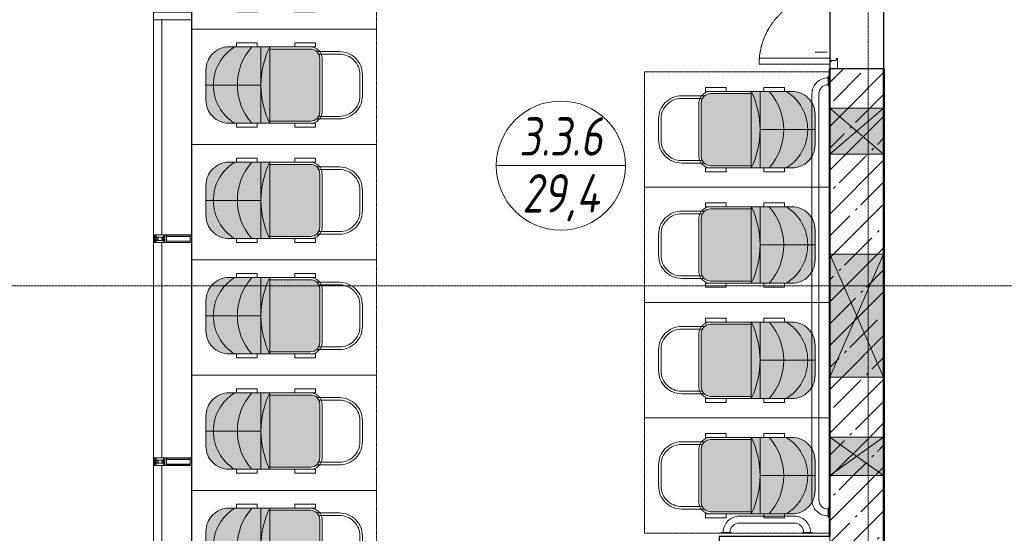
# Model space of a CAD drawing. Header units: millimetres. Extents: x 42571 to 146629, y -34435 to 73146.
# Tile 39 of 93: x 48471 to 54877, y -7224 to -3884. Entities that reach past the tile are written whole.
import ezdxf
from ezdxf.enums import TextEntityAlignment as Align

# ---------------------------------------------------------------- set-up
doc = ezdxf.new("R2010")
doc.units = ezdxf.units.MM
for name, pattern in [('( Hidden )', [0.375, 0.25, -0.125]), ('-d1-01', [1, 0, -1]), ('-D1-02х01', [3, 2, -1]), ('-D1d1-15x02', [19, 15, -2, 0, -2])]:
    doc.linetypes.add(name, pattern=pattern)
doc.layers.get('Defpoints').update_dxf_attribs({"color": 31})
for name, color, linetype, lineweight in [('0_S_Black_02', 7, 'Continuous', 5), ('dim_meb', 7, 'Continuous', 5), ('meb', 26, 'Continuous', 15), ('ob_pomeshen', 62, 'Continuous', 13), ('Opening Swing', 7, '-D1-02х01', 5), ('Panel', 7, 'Continuous', 5), ('Двери', 7, 'Continuous', 5), ('Импосты витража', 7, 'Continuous', 5), ('Окна', 7, 'Continuous', 5), ('Оси', 7, 'Continuous', 5), ('Отделка 2 _5_', 7, 'Continuous', 5), ('Панели витража', 7, 'Continuous', 5), ('Перекрытия', 7, 'Continuous', 5), ('Стены', 7, 'Continuous', 5), ('Структура _1_', 7, 'Continuous', 5), ('Элементы узлов', 7, 'Continuous', 5)]:
    doc.layers.add(name, color=color, linetype=linetype, lineweight=lineweight)
doc.layers.add('_Разделитель помещений_', color=7, linetype='-d1-01', lineweight=5, true_color=0x0080c0)
doc.styles.add('fl_iso paper', font='isocpeur.ttf', dxfattribs={"width": 0.8, "oblique": 10})
pattern_1 = [(45, (-51337.11, -26686.75), (-142.5612, 142.5612), []), (45, (-51194.55, -26686.75), (-142.5612, 142.5612), [252.016, -50.403, 16.764, -33.639])]

# ---------------------------------------------------------------- blocks, each defined once
blk = doc.blocks.new('помещение')
at = {"color": 0}
blk.add_line((-420, 0), (420, 0), dxfattribs=at)
blk.add_circle((0, 0), 420, dxfattribs=at)
at = {"linetype": 'ByBlock', "style": 'fl_iso paper', "oblique": 10, "width": 0.8}
for tag, p in [('TXT1', (0, 190)), ('TXT2', (0, -180))]:
    blk.add_attdef(tag, text='', height=250, dxfattribs=at).set_placement(p, align=Align.MIDDLE_CENTER)
blk = doc.blocks.new('*U1503')
at = {"layer": 'meb', "color": 252, "linetype": '( Hidden )', "ltscale": 8}
blk.add_lwpolyline([(-375, 600), (375, 600), (375, -600), (-375, -600)], close=True, dxfattribs=at)
blk = doc.blocks.new('*U1504')
at = {"layer": 'meb', "color": 0, "linetype": 'ByBlock', "lineweight": -2, "transparency": 16777216}
for p in [(-6000, 0), (-5250, 0), (-4500, 0), (-3750, 0), (-3000, 0), (-2250, 0), (-1500, 0), (-750, 0), (0, 0)]:
    blk.add_blockref('*U1503', p, dxfattribs=at)
blk = doc.blocks.new('A$C07c7388e')
at = {"layer": 'meb', "linetype": 'ByBlock', "true_color": 0xc0ada0, "transparency": 33554610}
h = blk.add_hatch(color=253, dxfattribs=at)
h.dxf.hatch_style = 1
edge = h.paths.add_edge_path()
edge.add_line((509, 408.4), (509, 680.3))
edge.add_arc((448.3, 680.3), 60.7, 0, 90)
edge.add_line((448.3, 741), (101, 741))
edge.add_arc((101, 680.3), 60.7, 90, 180)
edge.add_line((40.3, 680.3), (40.3, 415.1))
edge.add_line((40.3, 415.1), (26, 415.1))
edge.add_arc((274.6, 923.3), 565.7, 243.92674, 294.47534)
at = {"layer": 'meb', "linetype": 'ByBlock', "true_color": 0xc0ada0, "transparency": 33554534}
h = blk.add_hatch(color=253, dxfattribs=at)
h.dxf.hatch_style = 1
h.paths.add_polyline_path([(29.5, 182, 0.478758), (176, 0), (274.7, 0), (274.7, 47.8, -0.255726)])
h.paths.add_polyline_path([(519.9, 182, -0.255726), (274.7, 47.8), (373.3, 0, 0.478758)])
h.paths.add_polyline_path([(523.3, 187.6), (523.3, 298.5, -0.183001), (274.7, 204.3), (274.7, 47.8, 0.261714)])
h.paths.add_polyline_path([(274.7, 204.3, -0.183001), (26, 298.5), (26, 187.6, 0.261714), (274.7, 47.8)])
h.paths.add_polyline_path([(274.7, 357.7), (26, 357.7), (26, 298.5, 0.183001), (274.7, 204.3)])
h.paths.add_polyline_path([(523.3, 357.7), (274.7, 357.7), (274.7, 204.3, 0.183001), (523.3, 298.5)])
h.paths.add_polyline_path([(523.3, 415.1, -0.114069), (274.7, 357.7), (523.3, 357.7)])
h.paths.add_polyline_path([(26, 415.1), (26, 357.7), (274.7, 357.7, -0.114069)])
h.paths.add_polyline_path([(274.7, 47.8), (274.7, 0), (373.3, 0)], flags=17)
at = {"layer": 'meb', "linetype": 'ByBlock'}
for points in [[(494.4, 719.1), (494.4, 868.3, 0.414214), (344.4, 1018.3), (207.4, 1018.3, 0.414214), (57.4, 868.3), (57.4, 722.5)], [(478.1, 733.2), (478.1, 868.3, 0.414214), (344.4, 1002), (207.4, 1002, 0.414214), (73.6, 868.3), (73.6, 734.5)], [(509, 415.1), (509, 680.3, 0.414214), (448.3, 741), (101, 741, 0.414214), (40.3, 680.3), (40.3, 415.1)], [(523.3, 415.1, -0.231145), (26, 415.1)], [(523.3, 298.5, -0.378684), (26, 298.5)], [(523.3, 187.6, -0.561917), (26, 187.6)]]:
    blk.add_lwpolyline(points, format="xyb", dxfattribs=at)
for points in [[(26, 577.4), (0, 577.4), (0, 712.2), (26, 712.2)], [(523.3, 577.4), (549.3, 577.4), (549.3, 712.2), (523.3, 712.2)], [(523.3, 415.1), (26, 415.1), (26, 357.7), (523.3, 357.7)], [(26, 197.9), (0, 197.9), (0, 332.7), (26, 332.7)], [(523.3, 197.9), (549.3, 197.9), (549.3, 332.7), (523.3, 332.7)]]:
    blk.add_lwpolyline(points, close=True, dxfattribs=at)
blk.add_lwpolyline([(448.3, 755.3), (101, 755.3, 0.414214), (26, 680.3), (26, 150, 0.414214), (176, 0), (373.3, 0, 0.414214), (523.3, 150), (523.3, 680.3, 0.414214)], format="xyb", close=True, dxfattribs=at)
blk.add_lwpolyline([(274.7, 357.7), (274.7, 0)], dxfattribs=at)
blk = doc.blocks.new('*U1505')
at = {"layer": 'meb', "linetype": 'ByBlock'}
blk.add_blockref('A$C07c7388e', (-274.7, -509.1), dxfattribs=at)
blk = doc.blocks.new('*U1506')
at = {"layer": 'dim_meb', "color": 0, "linetype": 'ByBlock', "lineweight": -2, "transparency": 16777216}
for p in [(0, 0), (750, 0), (1500, 0), (2250, 0), (3000, 0), (3750, 0), (4500, 0), (5250, 0), (6000, 0)]:
    blk.add_blockref('*U1505', p, dxfattribs=at)
blk = doc.blocks.new('*U1507')
at = {"layer": 'meb', "color": 252, "linetype": '( Hidden )', "ltscale": 8}
blk.add_lwpolyline([(-375, 600), (375, 600), (375, -600), (-375, -600)], close=True, dxfattribs=at)
blk = doc.blocks.new('*U1508')
at = {"layer": 'meb', "color": 0, "linetype": 'ByBlock', "lineweight": -2, "transparency": 16777216}
for p in [(-2250, 0), (-1500, 0), (-750, 0), (0, 0)]:
    blk.add_blockref('*U1507', p, dxfattribs=at)
blk = doc.blocks.new('*U1509')
at = {"layer": 'meb', "linetype": 'ByBlock'}
blk.add_blockref('A$C07c7388e', (-274.7, -509.1), dxfattribs=at)
blk = doc.blocks.new('*U1510')
at = {"layer": 'dim_meb', "color": 0, "linetype": 'ByBlock', "lineweight": -2, "transparency": 16777216}
for p in [(0, 0), (750, 0), (1500, 0), (2250, 0)]:
    blk.add_blockref('*U1509', p, dxfattribs=at)
blk = doc.blocks.new('System Panel - A_PAN_Glass-5043098-50_AS_Plan_L01_Маркировочный - зависимый 4')
at = {"layer": 'Панели витража'}
for p, q in [((700, 0), (-700, 0)), ((-700, 0), (-700, -55)), ((700, -55), (700, 0)), ((-700, -55), (700, -55))]:
    blk.add_line(p, q, dxfattribs=at)
blk = doc.blocks.new('Rectangular Mullion - R_StandardFrame_50Wx250H-3268715-50_AS_Plan_L01_Маркировочный - зависимый 4')
at = {"layer": 'Импосты витража'}
for p, q in [((58108.7, 56833.4), (58108.7, 58283.4)), ((58108.7, 58283.4), (58108.7, 56833.4)), ((58358.7, 58283.4), (58358.7, 56833.4)), ((58358.7, 58283.4), (58358.7, 56833.4))]:
    blk.add_line(p, q, dxfattribs=at)
blk = doc.blocks.new('Rectangular Mullion - 50Wx250H-V11-50_AS_Plan_L01_Маркировочный - зависимый 4')
at = {"layer": 'Элементы узлов'}
for p, q in [((-25, 65.2), (-25, 250)), ((-25, 250), (0, 250)), ((-23, 237.3), (0, 237.3)), ((-23, 237.3), (-23, 73.6)), ((-14.9, 84), (-14.9, 237.3)), ((25, 250), (0, 250)), ((23, 237.3), (0, 237.3)), ((14.9, 84), (14.9, 237.3)), ((23, 237.3), (23, 73.6)), ((25, 65.2), (25, 250)), ((-14, 65.2), (-25, 65.2)), ((0, 84), (-23, 84)), ((-0.5, 73.6), (-23, 73.6)), ((-14, 71.3), (-14, 65.2)), ((-10, 71.3), (-14, 71.3)), ((-10, 53), (-10, 71.3)), ((-7, 65.2), (-5.9, 67.3)), ((-7, 65.2), (-7, 54.7)), ((-4.1, 67.3), (-5.9, 67.3)), ((-4.1, 67.3), (-2.9, 65.1)), ((-2.9, 65.1), (-2.9, 54.6)), ((0, 84), (23, 84)), ((0.5, 73.6), (23, 73.6)), ((4.1, 67.3), (2.9, 65.1)), ((2.9, 65.1), (2.9, 54.6)), ((4.1, 67.3), (5.9, 67.3)), ((7, 65.2), (5.9, 67.3)), ((7, 65.2), (7, 54.7)), ((10, 71.3), (14, 71.3)), ((10, 53), (10, 71.3)), ((14, 71.3), (14, 65.2)), ((14, 65.2), (25, 65.2)), ((-23.8, 14.6), (-25, 14.2)), ((-25, 0), (-25, 14.2)), ((-22.3, 17), (-23.8, 17)), ((-23.8, 17), (-23.8, 14.6)), ((-22.5, 10.6), (-23.8, 14.6)), ((-22.5, 10.6), (-23.7, 9.9)), ((-23.7, 1.3), (-23.7, 9.9)), ((-23.7, 1.3), (-11.8, 1.3)), ((-23.2, 10.2), (-22.5, 8)), ((-22.5, 8), (-22.5, 4.5)), ((-21.3, 4.5), (-22.5, 4.5)), ((-22.3, 17), (-22.3, 16)), ((-22.3, 16), (-21.3, 16)), ((-19, 17.6), (-21.3, 16)), ((-21.3, 4.5), (-21.3, 6.5)), ((-21.3, 6.5), (-14.2, 6.5)), ((-18.4, 16.6), (-19, 17.6)), ((-7.4, 16.6), (-18.4, 16.6)), ((-14.2, 6.5), (-14.2, 4.5)), ((-13.2, 4.5), (-14.2, 4.5)), ((-13.2, 4.5), (-12.2, 7.2)), ((-12.7, 7.6), (-11.3, 11.4)), ((-12.7, 7.6), (-11.8, 6.9)), ((-12.2, 9), (-12.2, 14.8)), ((-12.2, 14.8), (0, 14.8)), ((-11.8, 1.3), (-11.8, 6.9)), ((-10.5, 11.2), (-11.3, 11.4)), ((-10.5, 1.5), (-10.5, 11.2)), ((-4.8, 1.5), (-10.5, 1.5)), ((-8.7, 53), (-10, 53)), ((-10, 53), (-10, 17)), ((-10, 17), (-7.5, 17)), ((-8.7, 53), (-7, 54.7)), ((-8.5, 23), (-1.5, 30)), ((-8.5, 18.5), (-8.5, 23)), ((-7.5, 18.5), (-8.5, 18.5)), ((-7.5, 17), (-7.5, 18.5)), ((-7.4, 18), (-7.4, 16.6)), ((-2.6, 18), (-7.4, 18)), ((0, 8), (-4.8, 8)), ((-4.8, 1.5), (-4.8, 8)), ((-1.3, 53), (-2.9, 54.6)), ((-2.6, 18), (-2.6, 16.8)), ((-2.6, 16.8), (0, 16.8)), ((-1.5, 30), (0, 30)), ((0, 53), (-1.3, 53)), ((0, 53), (1.3, 53)), ((1.5, 30), (0, 30)), ((2.6, 16.8), (0, 16.8)), ((0, 14.8), (0, 16.8)), ((0, 14.8), (0, 16.8)), ((12.2, 14.8), (0, 14.8)), ((0, 0), (0, 8)), ((0, 8), (4.8, 8)), ((0, 0), (0, 8)), ((1.3, 53), (2.9, 54.6)), ((8.5, 23), (1.5, 30)), ((2.6, 18), (2.6, 16.8)), ((2.6, 18), (7.4, 18)), ((4.8, 1.5), (4.8, 8)), ((4.8, 1.5), (10.5, 1.5)), ((8.7, 53), (7, 54.7)), ((7.4, 18), (7.4, 16.6)), ((7.4, 16.6), (18.4, 16.6)), ((7.5, 18.5), (8.5, 18.5)), ((7.5, 17), (7.5, 18.5)), ((10, 17), (7.5, 17)), ((8.5, 18.5), (8.5, 23)), ((8.7, 53), (10, 53)), ((10, 53), (10, 17)), ((10.5, 11.2), (11.3, 11.4)), ((10.5, 1.5), (10.5, 11.2)), ((12.7, 7.6), (11.3, 11.4)), ((12.7, 7.6), (11.8, 6.9)), ((11.8, 1.3), (11.8, 6.9)), ((23.7, 1.3), (11.8, 1.3)), ((12.2, 9), (12.2, 14.8)), ((13.2, 4.5), (12.2, 7.2)), ((13.2, 4.5), (14.2, 4.5)), ((21.3, 6.5), (14.2, 6.5)), ((14.2, 6.5), (14.2, 4.5)), ((18.4, 16.6), (19, 17.6)), ((19, 17.6), (21.3, 16)), ((22.3, 16), (21.3, 16)), ((21.3, 4.5), (21.3, 6.5)), ((21.3, 4.5), (22.5, 4.5)), ((22.3, 17), (22.3, 16)), ((22.3, 17), (23.8, 17)), ((22.5, 10.6), (23.8, 14.6)), ((22.5, 10.6), (23.7, 9.9)), ((23.2, 10.2), (22.5, 8)), ((22.5, 8), (22.5, 4.5)), ((23.7, 1.3), (23.7, 9.9)), ((23.8, 17), (23.8, 14.6)), ((23.8, 14.6), (25, 14.2)), ((25, 0), (25, 14.2)), ((-25, 0), (0, 0)), ((25, 0), (0, 0))]:
    blk.add_line(p, q, dxfattribs=at)
for centre, start, end in [((-0.5, 73.1), 360, 90), ((0.5, 73.1), 90, 180)]:
    blk.add_arc(centre, 0.5, start, end, dxfattribs=at)
blk = doc.blocks.new('Rectangular Mullion - R_StandardFrame_50Wx250H-5043096-50_AS_Plan_L01_Маркировочный - зависимый 4')
at = {"layer": 'Импосты витража', "lineweight": 9}
for p, q in [((-25, 0), (-25, 250)), ((-25, 250), (25, 250)), ((25, 250), (25, 0)), ((25, 0), (-25, 0))]:
    blk.add_line(p, q, dxfattribs=at)
blk = doc.blocks.new('System Panel - A_PAN_Glass-5043099-50_AS_Plan_L01_Маркировочный - зависимый 4')
at = {"layer": 'Панели витража'}
for p, q in [((697.5, 0), (-697.5, 0)), ((-697.5, 0), (-697.5, -55)), ((697.5, -55), (697.5, 0)), ((-697.5, -55), (697.5, -55))]:
    blk.add_line(p, q, dxfattribs=at)
blk = doc.blocks.new('Rectangular Mullion - R_StandardFrame_50Wx250H-5023693-50_AS_Plan_L01_Маркировочный - зависимый 4')
at = {"layer": 'Импосты витража'}
for p, q in [((58108.7, 53938.4), (58108.7, 55383.4)), ((58108.7, 55383.4), (58108.7, 53938.4)), ((58358.7, 55383.4), (58358.7, 53938.4)), ((58358.7, 55383.4), (58358.7, 53938.4))]:
    blk.add_line(p, q, dxfattribs=at)
blk = doc.blocks.new('RST_AR_KMN_R22_SLB_FCD_rvt-1-50_AS_Plan_L01_Маркировочный - зависимый 4')
at = {"layer": 'Импосты витража', "lineweight": 5, "extrusion": (0, 0, -1), "rotation": 90.0000000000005}
for name, p in [('Rectangular Mullion - R_StandardFrame_50Wx250H-5043096-50_AS_Plan_L01_Маркировочный - зависимый 4', (-58108.7, 58283.4)), ('Rectangular Mullion - 50Wx250H-V11-50_AS_Plan_L01_Маркировочный - зависимый 4', (-58108.7, 56833.4)), ('Rectangular Mullion - R_StandardFrame_50Wx250H-5043096-50_AS_Plan_L01_Маркировочный - зависимый 4', (-58108.7, 56833.4)), ('Rectangular Mullion - 50Wx250H-V11-50_AS_Plan_L01_Маркировочный - зависимый 4', (-58108.7, 55383.4)), ('Rectangular Mullion - R_StandardFrame_50Wx250H-5043096-50_AS_Plan_L01_Маркировочный - зависимый 4', (-58108.7, 55383.4))]:
    blk.add_blockref(name, p, dxfattribs=at)
at = {"layer": 'Импосты витража', "lineweight": 5}
for name, p in [('Rectangular Mullion - R_StandardFrame_50Wx250H-3268715-50_AS_Plan_L01_Маркировочный - зависимый 4', (0, 0)), ('Rectangular Mullion - R_StandardFrame_50Wx250H-3268715-50_AS_Plan_L01_Маркировочный - зависимый 4', (0, -1450)), ('Rectangular Mullion - R_StandardFrame_50Wx250H-5023693-50_AS_Plan_L01_Маркировочный - зависимый 4', (0, 0))]:
    blk.add_blockref(name, p, dxfattribs=at)
at = {"layer": 'Панели витража', "lineweight": 5, "rotation": 89.99999999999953}
for name, p in [('System Panel - A_PAN_Glass-5043098-50_AS_Plan_L01_Маркировочный - зависимый 4', (58108.7, 57558.4)), ('System Panel - A_PAN_Glass-5043098-50_AS_Plan_L01_Маркировочный - зависимый 4', (58108.7, 56108.4)), ('System Panel - A_PAN_Glass-5043099-50_AS_Plan_L01_Маркировочный - зависимый 4', (58108.7, 54660.9))]:
    blk.add_blockref(name, p, dxfattribs=at)
blk = doc.blocks.new('A_DOR_Door - Вн_1_Двойные_1450Wx2300_100__ EIW30-18318356-50_AS_Plan_L01_Маркировочный - зависимый 4')
at = {"layer": 'Opening Swing'}
for centre, radius, start, end in [((-695, -175), 930, 270, 0), ((695, -175), 460, 180, 270)]:
    blk.add_arc(centre, radius, start, end, dxfattribs=at)
at = {"layer": 'Panel'}
for p, q in [((-725, -125), (-658, -125)), ((-725, -175), (-725, -125)), ((-725, -125), (-725, -175)), ((-658, -125), (-725, -125)), ((-658, -125), (-658, -133)), ((-658, -133), (-658, -125)), ((658, -125), (725, -125)), ((658, -133), (658, -125)), ((658, -125), (658, -133)), ((725, -125), (658, -125)), ((725, -125), (725, -175)), ((725, -175), (725, -125)), ((-680, -175), (-725, -175)), ((-725, -175), (-680, -175)), ((-695, -175), (-695, -1105)), ((-655, -175), (-695, -175)), ((-695, -175), (-695, -1105)), ((-680, -167), (-680, -175)), ((-670, -167), (-680, -167)), ((-680, -167), (-670, -167)), ((-680, -175), (-680, -167)), ((-670, -133), (-670, -167)), ((-658, -133), (-670, -133)), ((-670, -133), (-658, -133)), ((-670, -167), (-670, -133)), ((-655, -1105), (-655, -175)), ((655, -175), (695, -175)), ((655, -635), (655, -175)), ((670, -133), (658, -133)), ((658, -133), (670, -133)), ((670, -167), (670, -133)), ((670, -133), (670, -167)), ((680, -167), (670, -167)), ((680, -167), (670, -167)), ((680, -175), (680, -167)), ((680, -167), (680, -175)), ((725, -175), (680, -175)), ((725, -175), (680, -175)), ((695, -175), (695, -635)), ((695, -175), (695, -635)), ((695, -635), (655, -635)), ((-695, -1105), (-655, -1105))]:
    blk.add_line(p, q, dxfattribs=at)
blk = doc.blocks.new('A_MEQ_OpeningWall-Rectangular - ОВ-10409671-50_AS_Plan_L01_Маркировочный - зависимый 4')
at = {"layer": 'Элементы узлов', "true_color": 0x808080, "transparency": 33554585}
blk.add_hatch(color=8, dxfattribs=at).paths.add_polyline_path([(525, 175), (-275, 175), (-275, -175), (525, -175)])
at = {"layer": 'Окна'}
for p, q in [((-275, 175), (-275, -175)), ((525, 175), (525, -175))]:
    blk.add_line(p, q, dxfattribs=at)
at = {"layer": 'Элементы узлов'}
for p, q in [((525, 175), (-275, -175)), ((-275, 175), (525, -175)), ((525, 175), (-275, 175)), ((-275, 175), (-275, -175)), ((525, -175), (525, 175)), ((-275, -175), (525, -175))]:
    blk.add_line(p, q, dxfattribs=at)
blk = doc.blocks.new('A_MEQ_OpeningWall-Rectangular - ОВ-10409677-50_AS_Plan_L01_Маркировочный - зависимый 4')
at = {"layer": 'Элементы узлов', "true_color": 0x808080, "transparency": 33554585}
blk.add_hatch(color=8, dxfattribs=at).paths.add_polyline_path([(250, 175), (0, 175), (0, -175), (250, -175)])
at = {"layer": 'Окна'}
for p, q in [((0, 175), (0, -175)), ((250, 175), (250, -175))]:
    blk.add_line(p, q, dxfattribs=at)
at = {"layer": 'Элементы узлов'}
for p, q in [((250, 175), (0, -175)), ((0, 175), (250, -175)), ((250, 175), (0, 175)), ((0, 175), (0, -175)), ((250, -175), (250, 175)), ((0, -175), (250, -175))]:
    blk.add_line(p, q, dxfattribs=at)
blk = doc.blocks.new('A_MEQ_OpeningWall-Rectangular - СС-11406375-50_AS_Plan_L01_Маркировочный - зависимый 4')
at = {"layer": 'Элементы узлов', "true_color": 0x808080, "transparency": 33554585}
blk.add_hatch(color=8, dxfattribs=at).paths.add_polyline_path([(275, 175), (-25, 175), (-25, -175), (275, -175)])
at = {"layer": 'Окна'}
for p, q in [((-25, 175), (-25, -175)), ((275, 175), (275, -175))]:
    blk.add_line(p, q, dxfattribs=at)
at = {"layer": 'Элементы узлов'}
for p, q in [((275, 175), (-25, -175)), ((-25, 175), (275, -175)), ((275, 175), (-25, 175)), ((-25, 175), (-25, -175)), ((275, -175), (275, 175)), ((-25, -175), (275, -175))]:
    blk.add_line(p, q, dxfattribs=at)
blk = doc.blocks.new('A$Cdea34fad')
at = {"layer": 'Стены'}
h = blk.add_hatch(dxfattribs=at)
h.set_pattern_fill('FP_7', color=256, style=0, pattern_type=2)
h.set_pattern_definition(pattern_1)
h.paths.add_polyline_path([(11171.6, 22131.6), (11521.6, 22131.6), (11521.6, 23951.6), (11171.6, 23951.6), (11171.6, 22343.5)])
h.paths.add_polyline_path([(11171.6, 24851.6), (11521.6, 24851.6), (11521.6, 27221.6), (11171.6, 27221.6), (11171.6, 25121.6)])
h.paths.add_polyline_path([(11521.6, 28091.6), (11521.6, 28606.6), (11171.6, 28606.6), (11171.6, 28091.6)])
h.paths.add_polyline_path([(11171.6, 28856.6), (11521.6, 28856.6), (11521.6, 29246.6), (11171.6, 29246.6)])
h.paths.add_polyline_path([(11382.9, 30046.6), (11521.6, 30046.6), (11521.6, 30696.6), (11171.6, 30696.6), (11171.6, 30046.6)])
h.paths.add_polyline_path([(11521.6, 30996.6), (11521.6, 31251.6), (11171.6, 31251.6), (11171.6, 30996.6), (11492.2, 30996.6)])
h.paths.add_polyline_path([(11171.6, 32701.6), (11521.6, 32701.6), (11521.6, 33241.6), (11171.6, 33241.6), (11171.6, 33041.6)])
h = blk.add_hatch(dxfattribs=at)
h.set_pattern_fill('FP_7', color=256, style=0, pattern_type=2)
h.set_pattern_definition(pattern_1)
h.paths.add_polyline_path([(11521.6, 27221.6), (11521.6, 28091.6), (11171.6, 28091.6), (11171.6, 27221.6), (11464.4, 27221.6)])
h.paths.add_polyline_path([(11521.6, 28606.6), (11521.6, 28856.6), (11171.6, 28856.6), (11171.6, 28606.6), (11217.1, 28606.6)])
h.paths.add_polyline_path([(11521.6, 29246.6), (11521.6, 30046.6), (11171.6, 30046.6), (11171.6, 29246.6), (11290.8, 29246.6)])
h.paths.add_polyline_path([(11457.7, 30696.6), (11521.6, 30696.6), (11521.6, 30996.6), (11171.6, 30996.6), (11171.6, 30696.6)])
at = {"layer": '0_S_Black_02'}
blk.add_line((11155.3, 31359.9), (11075.3, 31359.9), dxfattribs=at)
at = {"layer": '_Разделитель помещений_'}
blk.add_line((7021.6, 35241.6), (7021.6, 22941.6), dxfattribs=at)
at = {"layer": 'Оси', "linetype": '-D1d1-15x02'}
for p, q in [((11421.6, 1921.3), (11421.6, 46787.7)), ((800, 29841.6), (35493.8, 29841.6))]:
    blk.add_line(p, q, dxfattribs=at)
at = {"layer": 'Отделка 2 _5_'}
for p, q in [((11166.6, 31251.6), (11166.6, 28211.6)), ((11171.6, 31251.6), (11166.6, 31251.6)), ((11526.6, 31251.6), (11521.6, 31251.6)), ((11526.6, 28151.6), (11526.6, 31251.6))]:
    blk.add_line(p, q, dxfattribs=at)
at = {"layer": 'Перекрытия'}
for p, q in [((7021.6, 22941.6), (7021.6, 35441.6)), ((11521.6, 23291.6), (11521.6, 33241.6)), ((11521.6, 33241.6), (11521.6, 23291.6)), ((7021.6, 25811.6), (7021.6, 33041.6)), ((7021.6, 33041.6), (7021.6, 25811.6)), ((11171.6, 33041.6), (11171.6, 27111.6)), ((11171.6, 27111.6), (11171.6, 33041.6))]:
    blk.add_line(p, q, dxfattribs=at)
at = {"layer": 'Стены'}
for p, q in [((7021.6, 35241.6), (7021.6, 22941.6)), ((7021.6, 22941.6), (7021.6, 35241.6)), ((7021.6, 22941.6), (7021.6, 33141.6)), ((7021.6, 33141.6), (7021.6, 22941.6)), ((7020.8, 30171.6), (7020.8, 31571.6)), ((7020.8, 28721.6), (7020.8, 30121.6)), ((7020.8, 27276.6), (7020.8, 28671.6))]:
    blk.add_line(p, q, dxfattribs=at)
at = {"layer": 'Структура _1_', "lineweight": 25}
for p, q in [((11521.6, 31251.6), (11171.6, 31251.6)), ((11171.6, 31251.6), (11171.6, 28211.6)), ((11171.6, 28211.6), (11171.6, 31251.6)), ((11521.6, 28151.6), (11521.6, 31251.6)), ((11521.6, 31251.6), (11521.6, 28151.6))]:
    blk.add_line(p, q, dxfattribs=at)
at = {"lineweight": 5}
blk.add_blockref('RST_AR_KMN_R22_SLB_FCD_rvt-1-50_AS_Plan_L01_Маркировочный - зависимый 4', (-51337.1, -26686.7), dxfattribs=at)
at = {"layer": 'Двери', "color": 8, "true_color": 0x7f7f7f, "rotation": 269.9999999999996}
blk.add_blockref('A_DOR_Door - Вн_1_Двойные_1450Wx2300_100__ EIW30-18318356-50_AS_Plan_L01_Маркировочный - зависимый 4', (11346.6, 31976.6), dxfattribs=at)
at = {"layer": 'Окна', "color": 8, "true_color": 0x7f7f7f, "rotation": 269.9999999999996}
for name, p in [('A_MEQ_OpeningWall-Rectangular - СС-11406375-50_AS_Plan_L01_Маркировочный - зависимый 4', (11346.6, 30971.6)), ('A_MEQ_OpeningWall-Rectangular - ОВ-10409671-50_AS_Plan_L01_Маркировочный - зависимый 4', (11346.6, 29771.6)), ('A_MEQ_OpeningWall-Rectangular - ОВ-10409677-50_AS_Plan_L01_Маркировочный - зависимый 4', (11346.6, 28856.6))]:
    blk.add_blockref(name, p, dxfattribs=at)

msp = doc.modelspace()

# ---------------------------------------------------------------- linework, layer by layer
at = {"layer": 'Defpoints', "linetype": 'ByBlock'}
msp.add_lwpolyline([(54918.7, -415.2), (54092.1, -415.2), (54092.1, -1019.4), (53742.2, -1021.9), (53742.1, -614.4), (52292.1, -614.4), (52292.1, -15.2), (49592.9, -15.2), (49592.9, -1914.4), (51242.1, -1914.4), (51242.1, -2214.4), (54092.1, -2214.4), (54092.1, -12164.4), (56592.1, -12164.4), (56592.1, -6264.4), (57792.1, -6264.4), (57792.1, -5764.1), (58662.1, -5764.1), (58661.7, -414.4), (57835.7, -414.4, -0.788208)], format="xyb", close=True, dxfattribs=at)
msp.add_lwpolyline([(49591.3, -9644.4), (49591.3, -2414.4), (53742.1, -2414.4), (53742.1, -7244.4), (53022.1, -7244.4), (53022.1, -10214.4), (52462.1, -10214.4), (52462.1, -9644.4)], close=True, dxfattribs=at)
at = {"layer": 'meb', "color": 1, "linetype": 'ByBlock', "true_color": 0xff1f1f}
for p, q in [((53670.9, -4367.2), (53670.9, -7006.6)), ((53511.8, -7158.1), (53153.4, -7158.1))]:
    msp.add_line(p, q, dxfattribs=at)
for points in [[(53730.9, -4262.2, 0.414218), (53625.9, -4367.2), (53625.9, -7006.6, 0.414214), (53730.9, -7111.6, 0.414214)], [(53730.9, -4307.2, 0.414218), (53670.9, -4367.2), (53670.9, -7006.6, 0.414214), (53730.9, -7066.6, 0)], [(53616.8, -7218.1, 0.414218), (53511.8, -7113.1), (53153.4, -7113.1, 0.414214), (53048.4, -7218.1, 0.414214)], [(53571.8, -7218.1, 0.414218), (53511.8, -7158.1), (53153.4, -7158.1, 0.414214), (53093.4, -7218.1, 0)]]:
    msp.add_lwpolyline(points, format="xyb", dxfattribs=at)
for points in [[(53730.9, -4314.6), (53737.1, -4314.6), (53737.1, -4252.1), (53730.9, -4252.1)], [(53730.9, -7059.1), (53737.1, -7059.1), (53737.1, -7121.7), (53730.9, -7121.7)], [(53100.8, -7218.1), (53100.8, -7224.4), (53038.3, -7224.4), (53038.3, -7218.1)], [(53564.4, -7218.1), (53564.4, -7224.4), (53626.9, -7224.4), (53626.9, -7218.1)]]:
    msp.add_lwpolyline(points, close=True, dxfattribs=at)

# ---------------------------------------------------------------- block references
at = {"layer": 'dim_meb', "linetype": 'ByBlock'}
for name, p, rotation in [('*U1506', (50192.1, -2809.4), 270), ('*U1510', (53137.1, -6849.4), 89.99999999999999)]:
    msp.add_blockref(name, p, dxfattribs=dict(at, rotation=rotation))
at = {"layer": 'meb', "linetype": 'ByBlock', "rotation": 270}
for name, p in [('*U1504', (50192.1, -8821.6)), ('*U1508', (53137.1, -6849.4))]:
    msp.add_blockref(name, p, dxfattribs=at)
at = {"layer": 'ob_pomeshen'}
msp.add_blockref('помещение', (51992.1, -4833.2), dxfattribs=at).add_auto_attribs({'TXT1': '3.3.6', 'TXT2': '29,4'})
at = {"layer": 'Стены', "linetype": 'ByBlock'}
msp.add_blockref('A$Cdea34fad', (42570.5, -35456), dxfattribs=at)

doc.saveas('drawing.dxf')
